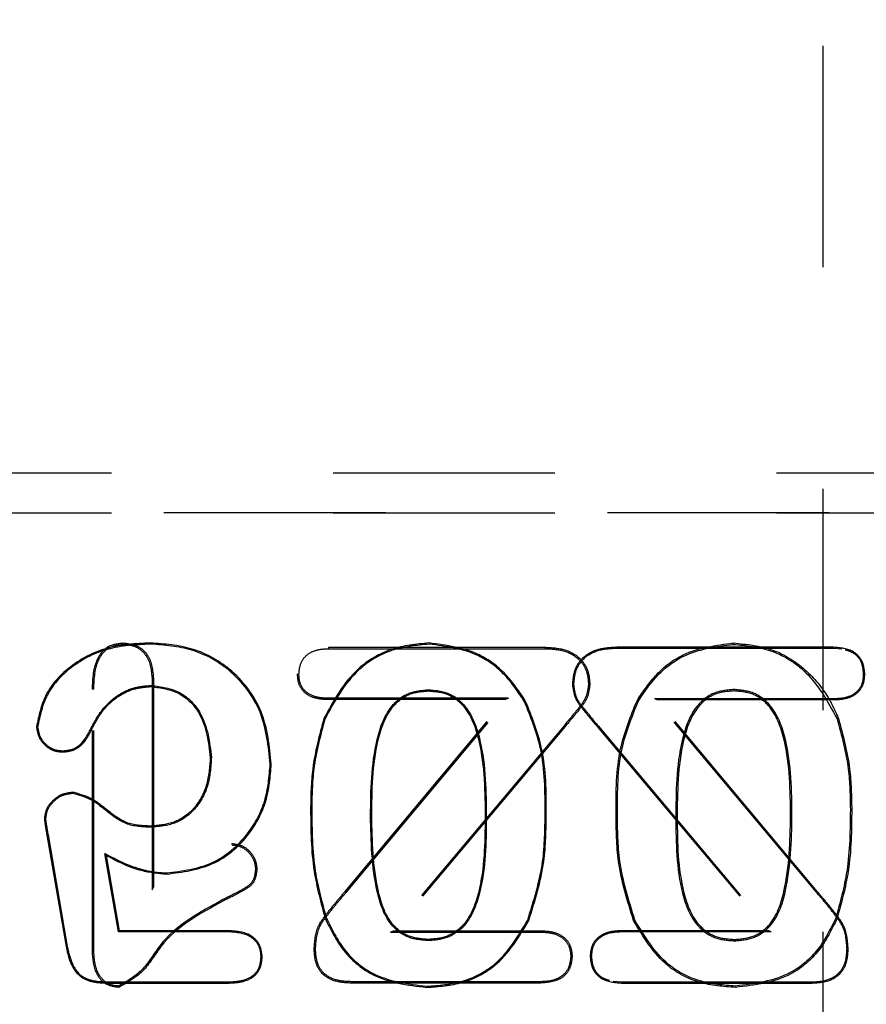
# Model space of a CAD drawing. Header units: inches. Extents: x 220 to 877, y 4 to 174.
# Tile 36 of 256: x 239.062 to 239.444, y 31.997 to 32.441. Entities that reach past the tile are written whole.
import ezdxf

# ---------------------------------------------------------------- set-up
doc = ezdxf.new("R2010")
doc.units = ezdxf.units.IN
doc.header["$LTSCALE"] = 0.5
doc.header["$MEASUREMENT"] = 0
doc.linetypes.add('HIDDEN', pattern=[0.225, 0.15, -0.075])
doc.layers.add('SID-M-H', color=4, linetype='HIDDEN')

msp = doc.modelspace()

# ---------------------------------------------------------------- linework, layer by layer
at = {"layer": 'SID-M-H'}
for p, q in [((239.42457, 31.92957), (239.42457, 33.55457)), ((238.80359, 32.23674), (239.82721, 32.23674)), ((238.80359, 32.21869), (239.82721, 32.21869)), ((239.82721, 32.21869), (238.80359, 32.21869)), ((239.1088, 32.15934), (239.1088, 32.15996)), ((239.1211, 32.15945), (239.1211, 32.15996)), ((239.20154, 32.15738), (239.20153, 32.158)), ((239.20153, 32.158), (239.29931, 32.158)), ((239.20154, 32.15738), (239.2993, 32.15738)), ((239.24678, 32.15945), (239.24678, 32.15996)), ((239.2993, 32.15738), (239.29931, 32.158)), ((239.42926, 32.158), (239.33148, 32.158)), ((239.33149, 32.15748), (239.33148, 32.158)), ((239.42926, 32.15748), (239.33149, 32.15748)), ((239.38401, 32.15934), (239.38402, 32.15996)), ((239.42926, 32.15748), (239.42926, 32.158)), ((239.43301, 32.15713), (239.42926, 32.15748)), ((239.12187, 32.14328), (239.12248, 32.14329)), ((239.12187, 32.14328), (239.12187, 32.0485)), ((239.12248, 32.14329), (239.12248, 32.04973)), ((239.18807, 32.14582), (239.18745, 32.14582)), ((239.44283, 32.14582), (239.44335, 32.14582)), ((239.09554, 32.1391), (239.09493, 32.13911)), ((239.09493, 32.02042), (239.09493, 32.13911)), ((239.09554, 32.02043), (239.09554, 32.1391)), ((239.1215, 32.14079), (239.1215, 32.14028)), ((239.24644, 32.13883), (239.24644, 32.13831)), ((239.31198, 32.14123), (239.31146, 32.14123)), ((239.31872, 32.14123), (239.31934, 32.14123)), ((239.38436, 32.13893), (239.38436, 32.13831)), ((239.20154, 32.13499), (239.20153, 32.13437)), ((239.28123, 32.13437), (239.20153, 32.13437)), ((239.28255, 32.13499), (239.20154, 32.13499)), ((239.20891, 32.04776), (239.28123, 32.13437)), ((239.20939, 32.04736), (239.28255, 32.13499)), ((239.28255, 32.13499), (239.28123, 32.13437)), ((239.28976, 32.13366), (239.29021, 32.13391)), ((239.34113, 32.13361), (239.34059, 32.13391)), ((239.34847, 32.13489), (239.34957, 32.13437)), ((239.42149, 32.04743), (239.34847, 32.13489)), ((239.34847, 32.13489), (239.42926, 32.13489)), ((239.34957, 32.13437), (239.42926, 32.13437)), ((239.42188, 32.04776), (239.34957, 32.13437)), ((239.42926, 32.13489), (239.42926, 32.13437)), ((239.19983, 32.12573), (239.19935, 32.12591)), ((239.43087, 32.12569), (239.43145, 32.12591)), ((239.07022, 32.12201), (239.0697, 32.12201)), ((239.09406, 32.12103), (239.09453, 32.12081)), ((239.30767, 32.12259), (239.22946, 32.02942)), ((239.30814, 32.12219), (239.23078, 32.03004)), ((239.30767, 32.12259), (239.30814, 32.12219)), ((239.32305, 32.12253), (239.32266, 32.12219)), ((239.32266, 32.12219), (239.40001, 32.03004)), ((239.32305, 32.12253), (239.40112, 32.02953)), ((239.08155, 32.11127), (239.08155, 32.11075)), ((239.14859, 32.10826), (239.14808, 32.10826)), ((239.17512, 32.10518), (239.17563, 32.10518)), ((239.08621, 32.09203), (239.08622, 32.09254)), ((239.19387, 32.08479), (239.19335, 32.08479)), ((239.43683, 32.08479), (239.43745, 32.08479)), ((239.07376, 32.08037), (239.07324, 32.08036)), ((239.22039, 32.08181), (239.22091, 32.08181)), ((239.27261, 32.08098), (239.27209, 32.08098)), ((239.29913, 32.08304), (239.29965, 32.08304)), ((239.33177, 32.08304), (239.33115, 32.08304)), ((239.35809, 32.08098), (239.35871, 32.08098)), ((239.41051, 32.08181), (239.40989, 32.08181)), ((239.12194, 32.07677), (239.12193, 32.07729)), ((239.07489, 32.07331), (239.07438, 32.07323)), ((239.07438, 32.07323), (239.08308, 32.02291)), ((239.07489, 32.07331), (239.08359, 32.023)), ((239.15799, 32.06879), (239.15798, 32.06941)), ((239.10057, 32.06497), (239.10126, 32.064)), ((239.10673, 32.02953), (239.10057, 32.06497)), ((239.10717, 32.03004), (239.10126, 32.064)), ((239.12845, 32.05615), (239.12845, 32.05563)), ((239.16849, 32.05785), (239.16911, 32.05785)), ((239.12187, 32.0485), (239.12248, 32.04973)), ((239.20939, 32.04736), (239.20891, 32.04776)), ((239.42149, 32.04743), (239.42188, 32.04776)), ((239.15377, 32.0441), (239.15404, 32.04355)), ((239.20044, 32.03574), (239.19996, 32.03555)), ((239.29128, 32.03484), (239.29175, 32.03463)), ((239.33961, 32.03489), (239.33905, 32.03463)), ((239.43026, 32.03577), (239.43083, 32.03555)), ((239.10673, 32.02953), (239.10717, 32.03004)), ((239.15649, 32.02953), (239.10673, 32.02953)), ((239.1565, 32.03004), (239.10717, 32.03004)), ((239.15649, 32.02953), (239.1565, 32.03004)), ((239.22946, 32.02942), (239.23078, 32.03004)), ((239.22946, 32.02942), (239.29724, 32.02942)), ((239.23078, 32.03004), (239.29725, 32.03004)), ((239.29724, 32.02942), (239.29725, 32.03004)), ((239.40001, 32.03004), (239.33355, 32.03004)), ((239.33355, 32.02953), (239.33355, 32.03004)), ((239.40112, 32.02953), (239.33355, 32.02953)), ((239.40112, 32.02953), (239.40001, 32.03004)), ((239.08359, 32.023), (239.08308, 32.02291)), ((239.24622, 32.02559), (239.24622, 32.02611)), ((239.38458, 32.02549), (239.38457, 32.02611)), ((239.09554, 32.02043), (239.09493, 32.02042)), ((239.171, 32.01838), (239.17151, 32.01839)), ((239.19557, 32.02183), (239.19495, 32.02183)), ((239.31072, 32.01851), (239.31134, 32.01851)), ((239.31997, 32.01851), (239.31946, 32.01851)), ((239.43533, 32.02183), (239.43585, 32.02183)), ((239.10136, 32.00694), (239.10135, 32.00642)), ((239.10135, 32.00642), (239.15589, 32.00642)), ((239.10136, 32.00694), (239.15588, 32.00694)), ((239.10678, 32.00507), (239.10677, 32.00445)), ((239.15588, 32.00694), (239.15589, 32.00642)), ((239.2116, 32.00704), (239.21159, 32.00642)), ((239.29725, 32.00642), (239.21159, 32.00642)), ((239.29724, 32.00704), (239.2116, 32.00704)), ((239.24576, 32.00497), (239.24576, 32.00445)), ((239.29724, 32.00704), (239.29725, 32.00642)), ((239.3299, 32.00728), (239.33355, 32.00694)), ((239.33355, 32.00694), (239.33355, 32.00642)), ((239.33355, 32.00694), (239.4192, 32.00694)), ((239.33355, 32.00642), (239.41921, 32.00642)), ((239.38504, 32.00507), (239.38503, 32.00445)), ((239.4192, 32.00694), (239.41921, 32.00642))]:
    msp.add_line(p, q, dxfattribs=at)
for points, knots in [([(239.1211, 32.15996), (239.11447, 32.15963), (239.10124, 32.15898), (239.08464, 32.1502), (239.07286, 32.13736), (239.07075, 32.12712), (239.0697, 32.12201)], [0, 0, 0, 0, 0.280869, 0.560679, 0.780594, 1, 1, 1, 1]), ([(239.1211, 32.15945), (239.11452, 32.15912), (239.10141, 32.15847), (239.08499, 32.1498), (239.07334, 32.13713), (239.07126, 32.12704), (239.07022, 32.12201)], [0, 0, 0, 0, 0.282045, 0.561971, 0.781388, 1, 1, 1, 1]), ([(239.09493, 32.13911), (239.09513, 32.14395), (239.09538, 32.15001), (239.09918, 32.15604), (239.10277, 32.15929), (239.10639, 32.1597), (239.1088, 32.15996)], [0, 0, 0, 0, 0.499468, 0.625552, 0.750747, 1, 1, 1, 1]), ([(239.09554, 32.1391), (239.09573, 32.14384), (239.09596, 32.14975), (239.09963, 32.15561), (239.10304, 32.15871), (239.10649, 32.15909), (239.1088, 32.15934)], [0, 0, 0, 0, 0.506436, 0.630972, 0.753295, 1, 1, 1, 1]), ([(239.1088, 32.15996), (239.11109, 32.1597), (239.11568, 32.15917), (239.12177, 32.15288), (239.12221, 32.14693), (239.12248, 32.14329)], [0, 0, 0, 0, 0.280361, 0.559919, 1, 1, 1, 1]), ([(239.1088, 32.15934), (239.11027, 32.15924), (239.11318, 32.15903), (239.11708, 32.15687), (239.12123, 32.15188), (239.1216, 32.14684), (239.12187, 32.14328)], [0, 0, 0, 0, 0.188034, 0.372299, 0.55708, 1, 1, 1, 1]), ([(239.17563, 32.10518), (239.17481, 32.11332), (239.17317, 32.12956), (239.15886, 32.14827), (239.14024, 32.15854), (239.12749, 32.15949), (239.1211, 32.15996)], [0, 0, 0, 0, 0.280075, 0.559204, 0.779404, 1, 1, 1, 1]), ([(239.17512, 32.10518), (239.1743, 32.11325), (239.17267, 32.12934), (239.15851, 32.14787), (239.14007, 32.15804), (239.12743, 32.15898), (239.1211, 32.15945)], [0, 0, 0, 0, 0.28038, 0.559182, 0.779118, 1, 1, 1, 1]), ([(239.18807, 32.14582), (239.18824, 32.14772), (239.18859, 32.1515), (239.19239, 32.15559), (239.19704, 32.15718), (239.20003, 32.15731), (239.20154, 32.15738)], [0, 0, 0, 0, 0.2799433, 0.554164, 0.7737848, 1, 1, 1, 1]), ([(239.24678, 32.15996), (239.24098, 32.1594), (239.2294, 32.15827), (239.21097, 32.14723), (239.20375, 32.13399), (239.19935, 32.12591)], [0, 0, 0, 0, 0.280573, 0.561078, 1, 1, 1, 1]), ([(239.24678, 32.15945), (239.24105, 32.15889), (239.22958, 32.15777), (239.21134, 32.14684), (239.20419, 32.13373), (239.19983, 32.12573)], [0, 0, 0, 0, 0.2805476, 0.5607147, 1, 1, 1, 1]), ([(239.29021, 32.13391), (239.28745, 32.13805), (239.28194, 32.14631), (239.26739, 32.15727), (239.25458, 32.15894), (239.24678, 32.15996)], [0, 0, 0, 0, 0.280993, 0.561726, 1, 1, 1, 1]), ([(239.28976, 32.13366), (239.28703, 32.13776), (239.28157, 32.14594), (239.26717, 32.15679), (239.2545, 32.15844), (239.24678, 32.15945)], [0, 0, 0, 0, 0.281467, 0.562052, 1, 1, 1, 1]), ([(239.2993, 32.15738), (239.30202, 32.15725), (239.30739, 32.15701), (239.31428, 32.15348), (239.31821, 32.14755), (239.31855, 32.14335), (239.31872, 32.14123)], [0, 0, 0, 0, 0.284619, 0.561948, 0.779499, 1, 1, 1, 1]), ([(239.29931, 32.158), (239.30209, 32.15787), (239.30761, 32.15761), (239.31473, 32.15394), (239.31881, 32.14778), (239.31916, 32.14342), (239.31934, 32.14123)], [0, 0, 0, 0, 0.2808821, 0.5598224, 0.7796924, 1, 1, 1, 1]), ([(239.33148, 32.158), (239.32871, 32.15787), (239.32318, 32.15761), (239.31607, 32.15394), (239.31199, 32.14778), (239.31164, 32.14342), (239.31146, 32.14123)], [0, 0, 0, 0, 0.280882, 0.559822, 0.779692, 1, 1, 1, 1]), ([(239.33149, 32.15748), (239.32876, 32.15735), (239.32337, 32.15711), (239.31644, 32.15355), (239.31249, 32.14759), (239.31215, 32.14336), (239.31198, 32.14123)], [0, 0, 0, 0, 0.283978, 0.561581, 0.779529, 1, 1, 1, 1]), ([(239.34059, 32.13391), (239.34334, 32.13805), (239.34885, 32.14631), (239.36341, 32.15727), (239.37621, 32.15894), (239.38402, 32.15996)], [0, 0, 0, 0, 0.280993, 0.561726, 1, 1, 1, 1]), ([(239.34113, 32.13361), (239.34386, 32.1377), (239.3493, 32.14587), (239.36367, 32.15669), (239.37631, 32.15834), (239.38401, 32.15934)], [0, 0, 0, 0, 0.281562, 0.562117, 1, 1, 1, 1]), ([(239.38401, 32.15934), (239.38974, 32.15879), (239.40118, 32.15768), (239.41938, 32.14676), (239.42651, 32.13368), (239.43087, 32.12569)], [0, 0, 0, 0, 0.280542, 0.560641, 1, 1, 1, 1]), ([(239.38402, 32.15996), (239.3901, 32.15936), (239.40229, 32.15814), (239.41736, 32.14816), (239.42666, 32.13665), (239.43015, 32.12882), (239.43145, 32.12591)], [0, 0, 0, 0, 0.292398, 0.5857, 0.846291, 1, 1, 1, 1]), ([(239.44335, 32.14582), (239.44316, 32.14781), (239.44279, 32.15178), (239.43764, 32.15737), (239.43244, 32.15776), (239.42926, 32.158)], [0, 0, 0, 0, 0.280869, 0.560441, 1, 1, 1, 1]), ([(239.44283, 32.14582), (239.44265, 32.14773), (239.44229, 32.15152), (239.43869, 32.15558), (239.43572, 32.15644), (239.43454, 32.15678)], [0, 0, 0, 0, 0.380562, 0.754374, 1, 1, 1, 1]), ([(239.20153, 32.13437), (239.1996, 32.13444), (239.19574, 32.13458), (239.19072, 32.13699), (239.18776, 32.14124), (239.18755, 32.14429), (239.18745, 32.14582)], [0, 0, 0, 0, 0.281005, 0.560058, 0.779623, 1, 1, 1, 1]), ([(239.20154, 32.13499), (239.19966, 32.13506), (239.19596, 32.13519), (239.19115, 32.13746), (239.18836, 32.14147), (239.18816, 32.14436), (239.18807, 32.14582)], [0, 0, 0, 0, 0.287301, 0.564133, 0.779203, 1, 1, 1, 1]), ([(239.42926, 32.13437), (239.4312, 32.13444), (239.43505, 32.13458), (239.44008, 32.13699), (239.44303, 32.14124), (239.44324, 32.14429), (239.44335, 32.14582)], [0, 0, 0, 0, 0.281005, 0.560058, 0.779623, 1, 1, 1, 1]), ([(239.42926, 32.13489), (239.43115, 32.13496), (239.43488, 32.13509), (239.43971, 32.13738), (239.44254, 32.14143), (239.44273, 32.14434), (239.44283, 32.14582)], [0, 0, 0, 0, 0.286209, 0.563422, 0.779267, 1, 1, 1, 1]), ([(239.09406, 32.12103), (239.09562, 32.12399), (239.09874, 32.12991), (239.1057, 32.13635), (239.11358, 32.14017), (239.11886, 32.14059), (239.1215, 32.14079)], [0, 0, 0, 0, 0.279067, 0.55901, 0.779782, 1, 1, 1, 1]), ([(239.09453, 32.12081), (239.09606, 32.12373), (239.09914, 32.12957), (239.10599, 32.13591), (239.11373, 32.13966), (239.11891, 32.14007), (239.1215, 32.14028)], [0, 0, 0, 0, 0.280165, 0.560008, 0.780024, 1, 1, 1, 1]), ([(239.1215, 32.14079), (239.12596, 32.14019), (239.13488, 32.13897), (239.14648, 32.12666), (239.14779, 32.11523), (239.14859, 32.10826)], [0, 0, 0, 0, 0.280775, 0.562053, 1, 1, 1, 1]), ([(239.1215, 32.14028), (239.12587, 32.13968), (239.13461, 32.13849), (239.146, 32.12639), (239.14729, 32.11513), (239.14808, 32.10826)], [0, 0, 0, 0, 0.279961, 0.560246, 1, 1, 1, 1]), ([(239.22039, 32.08181), (239.22052, 32.09336), (239.22072, 32.11071), (239.22778, 32.13062), (239.23752, 32.13808), (239.24347, 32.13858), (239.24644, 32.13883)], [0, 0, 0, 0, 0.497472, 0.7473126, 0.8738189, 1, 1, 1, 1]), ([(239.22091, 32.08181), (239.22104, 32.09331), (239.22124, 32.11054), (239.22819, 32.13026), (239.23773, 32.13759), (239.24353, 32.13807), (239.24644, 32.13831)], [0, 0, 0, 0, 0.501487, 0.750618, 0.875105, 1, 1, 1, 1]), ([(239.24644, 32.13883), (239.24945, 32.13859), (239.25548, 32.13811), (239.26533, 32.13049), (239.2724, 32.11028), (239.27252, 32.09269), (239.27261, 32.08098)], [0, 0, 0, 0, 0.1260725, 0.2526619, 0.5024586, 1, 1, 1, 1]), ([(239.24644, 32.13831), (239.24939, 32.13808), (239.25528, 32.13762), (239.26493, 32.13014), (239.27188, 32.11011), (239.27201, 32.09265), (239.27209, 32.08098)], [0, 0, 0, 0, 0.1248893, 0.2493346, 0.4984395, 1, 1, 1, 1]), ([(239.31872, 32.14123), (239.31845, 32.13921), (239.31791, 32.1351), (239.31317, 32.12921), (239.30977, 32.12512), (239.30767, 32.12259)], [0, 0, 0, 0, 0.272549, 0.551329, 1, 1, 1, 1]), ([(239.31934, 32.14123), (239.31906, 32.13912), (239.3185, 32.13487), (239.31369, 32.12886), (239.31025, 32.12472), (239.30814, 32.12219)], [0, 0, 0, 0, 0.278642, 0.558839, 1, 1, 1, 1]), ([(239.31146, 32.14123), (239.31174, 32.13912), (239.31229, 32.13487), (239.31711, 32.12886), (239.32055, 32.12472), (239.32266, 32.12219)], [0, 0, 0, 0, 0.278642, 0.558839, 1, 1, 1, 1]), ([(239.31198, 32.14123), (239.31225, 32.13919), (239.31279, 32.13506), (239.31754, 32.12915), (239.32095, 32.12505), (239.32305, 32.12253)], [0, 0, 0, 0, 0.273586, 0.552602, 1, 1, 1, 1]), ([(239.38436, 32.13893), (239.38134, 32.13869), (239.37527, 32.13821), (239.36538, 32.13056), (239.3583, 32.11031), (239.35817, 32.0927), (239.35809, 32.08098)], [0, 0, 0, 0, 0.126305, 0.253318, 0.503251, 1, 1, 1, 1]), ([(239.38436, 32.13831), (239.38141, 32.13808), (239.37552, 32.13762), (239.36587, 32.13014), (239.35892, 32.11011), (239.35879, 32.09265), (239.35871, 32.08098)], [0, 0, 0, 0, 0.124889, 0.249335, 0.49844, 1, 1, 1, 1]), ([(239.41051, 32.08181), (239.41038, 32.09337), (239.41018, 32.11074), (239.4031, 32.13069), (239.39331, 32.13818), (239.38734, 32.13868), (239.38436, 32.13893)], [0, 0, 0, 0, 0.49668, 0.746661, 0.873566, 1, 1, 1, 1]), ([(239.40989, 32.08181), (239.40976, 32.09331), (239.40956, 32.11054), (239.40261, 32.13026), (239.39307, 32.13759), (239.38726, 32.13807), (239.38436, 32.13831)], [0, 0, 0, 0, 0.501487, 0.750618, 0.875105, 1, 1, 1, 1]), ([(239.29913, 32.08304), (239.29913, 32.09287), (239.29913, 32.11037), (239.29261, 32.12656), (239.28976, 32.13366)], [0, 0, 0, 0, 0.561814, 1, 1, 1, 1]), ([(239.29965, 32.08304), (239.29965, 32.0929), (239.29964, 32.1105), (239.29308, 32.12677), (239.29021, 32.13391)], [0, 0, 0, 0, 0.560838, 1, 1, 1, 1]), ([(239.33115, 32.08304), (239.33115, 32.0929), (239.33116, 32.1105), (239.33771, 32.12677), (239.34059, 32.13391)], [0, 0, 0, 0, 0.560838, 1, 1, 1, 1]), ([(239.33177, 32.08304), (239.33177, 32.09287), (239.33177, 32.11035), (239.33828, 32.12652), (239.34113, 32.13361)], [0, 0, 0, 0, 0.562011, 1, 1, 1, 1]), ([(239.19935, 32.12591), (239.1973, 32.11837), (239.19365, 32.10489), (239.19344, 32.09094), (239.19335, 32.08479)], [0, 0, 0, 0, 0.559554, 1, 1, 1, 1]), ([(239.19983, 32.12573), (239.1978, 32.11823), (239.19416, 32.1048), (239.19396, 32.09091), (239.19387, 32.08479)], [0, 0, 0, 0, 0.559087, 1, 1, 1, 1]), ([(239.43087, 32.12569), (239.4329, 32.1182), (239.43653, 32.10479), (239.43674, 32.09091), (239.43683, 32.08479)], [0, 0, 0, 0, 0.558993, 1, 1, 1, 1]), ([(239.43145, 32.12591), (239.43349, 32.11837), (239.43715, 32.10489), (239.43736, 32.09094), (239.43745, 32.08479)], [0, 0, 0, 0, 0.559554, 1, 1, 1, 1]), ([(239.0697, 32.12201), (239.06998, 32.12033), (239.07054, 32.11697), (239.07379, 32.11336), (239.07754, 32.11104), (239.08021, 32.11085), (239.08155, 32.11075)], [0, 0, 0, 0, 0.278968, 0.55929, 0.779513, 1, 1, 1, 1]), ([(239.07022, 32.12201), (239.07049, 32.12041), (239.07103, 32.1172), (239.07413, 32.11377), (239.07772, 32.11154), (239.08027, 32.11136), (239.08155, 32.11127)], [0, 0, 0, 0, 0.278006, 0.559534, 0.77838, 1, 1, 1, 1]), ([(239.08155, 32.11127), (239.08313, 32.11142), (239.08628, 32.11171), (239.09107, 32.11513), (239.09292, 32.11878), (239.09406, 32.12103)], [0, 0, 0, 0, 0.2785691, 0.5565302, 1, 1, 1, 1]), ([(239.08155, 32.11075), (239.08319, 32.11091), (239.08647, 32.11122), (239.09143, 32.11474), (239.09335, 32.11851), (239.09453, 32.12081)], [0, 0, 0, 0, 0.280017, 0.560139, 1, 1, 1, 1]), ([(239.14808, 32.10826), (239.14779, 32.10399), (239.14724, 32.09548), (239.14129, 32.08474), (239.13198, 32.07831), (239.12528, 32.07763), (239.12193, 32.07729)], [0, 0, 0, 0, 0.280699, 0.560258, 0.779956, 1, 1, 1, 1]), ([(239.14859, 32.10826), (239.14831, 32.10394), (239.14774, 32.0953), (239.14168, 32.08438), (239.13219, 32.07782), (239.12535, 32.07712), (239.12194, 32.07677)], [0, 0, 0, 0, 0.279131, 0.558986, 0.779803, 1, 1, 1, 1]), ([(239.12845, 32.05563), (239.13559, 32.05655), (239.14986, 32.05837), (239.16552, 32.07194), (239.17422, 32.08837), (239.17516, 32.09958), (239.17563, 32.10518)], [0, 0, 0, 0, 0.279525, 0.558857, 0.77936, 1, 1, 1, 1]), ([(239.12845, 32.05615), (239.13551, 32.05705), (239.14963, 32.05885), (239.16511, 32.07227), (239.17372, 32.08853), (239.17465, 32.09963), (239.17512, 32.10518)], [0, 0, 0, 0, 0.27952, 0.558563, 0.779048, 1, 1, 1, 1]), ([(239.08622, 32.09254), (239.08438, 32.09232), (239.0807, 32.09187), (239.07662, 32.08856), (239.07374, 32.08471), (239.07341, 32.08181), (239.07324, 32.08036)], [0, 0, 0, 0, 0.279669, 0.559699, 0.780039, 1, 1, 1, 1]), ([(239.08621, 32.09203), (239.08444, 32.09181), (239.08091, 32.09137), (239.077, 32.0882), (239.07424, 32.08452), (239.07392, 32.08175), (239.07376, 32.08037)], [0, 0, 0, 0, 0.2804984, 0.5610729, 0.7810298, 1, 1, 1, 1]), ([(239.12194, 32.07677), (239.11809, 32.07687), (239.1104, 32.07706), (239.10182, 32.08358), (239.0945, 32.08966), (239.08895, 32.09124), (239.08621, 32.09203)], [0, 0, 0, 0, 0.284058, 0.568056, 0.787581, 1, 1, 1, 1]), ([(239.12193, 32.07729), (239.11814, 32.07738), (239.11055, 32.07757), (239.10206, 32.08405), (239.09469, 32.09015), (239.08904, 32.09175), (239.08622, 32.09254)], [0, 0, 0, 0, 0.279977, 0.560502, 0.78139, 1, 1, 1, 1]), ([(239.19335, 32.08479), (239.19344, 32.07543), (239.19359, 32.05871), (239.19802, 32.04262), (239.19996, 32.03555)], [0, 0, 0, 0, 0.56037, 1, 1, 1, 1]), ([(239.19387, 32.08479), (239.19395, 32.07545), (239.1941, 32.0588), (239.19851, 32.04277), (239.20044, 32.03574)], [0, 0, 0, 0, 0.561036, 1, 1, 1, 1]), ([(239.43683, 32.08479), (239.43674, 32.07546), (239.43659, 32.05882), (239.43219, 32.0428), (239.43026, 32.03577)], [0, 0, 0, 0, 0.56117, 1, 1, 1, 1]), ([(239.43745, 32.08479), (239.43736, 32.07543), (239.43721, 32.05871), (239.43278, 32.04262), (239.43083, 32.03555)], [0, 0, 0, 0, 0.56037, 1, 1, 1, 1]), ([(239.07324, 32.08036), (239.07344, 32.07903), (239.07379, 32.07665), (239.0742, 32.07427), (239.07438, 32.07323)], [0, 0, 0, 0, 0.5599229, 1, 1, 1, 1]), ([(239.07376, 32.08037), (239.07395, 32.07906), (239.07431, 32.0767), (239.07471, 32.07435), (239.07489, 32.07331)], [0, 0, 0, 0, 0.557268, 1, 1, 1, 1]), ([(239.24622, 32.02559), (239.2433, 32.02583), (239.23743, 32.02631), (239.2276, 32.03343), (239.22096, 32.05336), (239.22062, 32.07044), (239.22039, 32.08181)], [0, 0, 0, 0, 0.126103, 0.252838, 0.502509, 1, 1, 1, 1]), ([(239.24622, 32.02611), (239.24336, 32.02634), (239.23763, 32.0268), (239.228, 32.0338), (239.22148, 32.05353), (239.22114, 32.07048), (239.22091, 32.08181)], [0, 0, 0, 0, 0.125052, 0.249629, 0.498484, 1, 1, 1, 1]), ([(239.27209, 32.08098), (239.27198, 32.06967), (239.27181, 32.05276), (239.26451, 32.03337), (239.25477, 32.02672), (239.24907, 32.02631), (239.24622, 32.02611)], [0, 0, 0, 0, 0.501532, 0.750433, 0.874965, 1, 1, 1, 1]), ([(239.27261, 32.08098), (239.27249, 32.06963), (239.27233, 32.05257), (239.26491, 32.033), (239.25496, 32.02622), (239.24913, 32.0258), (239.24622, 32.02559)], [0, 0, 0, 0, 0.497553, 0.747354, 0.873984, 1, 1, 1, 1]), ([(239.29128, 32.03484), (239.29401, 32.04362), (239.29892, 32.05934), (239.29907, 32.07578), (239.29913, 32.08304)], [0, 0, 0, 0, 0.558432, 1, 1, 1, 1]), ([(239.29175, 32.03463), (239.2945, 32.04345), (239.29943, 32.05925), (239.29958, 32.07576), (239.29965, 32.08304)], [0, 0, 0, 0, 0.559155, 1, 1, 1, 1]), ([(239.33905, 32.03463), (239.3363, 32.04345), (239.33137, 32.05925), (239.33121, 32.07576), (239.33115, 32.08304)], [0, 0, 0, 0, 0.559155, 1, 1, 1, 1]), ([(239.33961, 32.03489), (239.33688, 32.04365), (239.33198, 32.05936), (239.33183, 32.07578), (239.33177, 32.08304)], [0, 0, 0, 0, 0.5582866, 1, 1, 1, 1]), ([(239.35809, 32.08098), (239.3582, 32.06962), (239.35837, 32.05254), (239.36581, 32.03292), (239.3758, 32.02612), (239.38166, 32.0257), (239.38458, 32.02549)], [0, 0, 0, 0, 0.496769, 0.746747, 0.873792, 1, 1, 1, 1]), ([(239.35871, 32.08098), (239.35882, 32.06967), (239.35899, 32.05276), (239.36628, 32.03337), (239.37603, 32.02672), (239.38172, 32.02631), (239.38457, 32.02611)], [0, 0, 0, 0, 0.5015325, 0.7504334, 0.8749654, 1, 1, 1, 1]), ([(239.38457, 32.02611), (239.38744, 32.02634), (239.39317, 32.0268), (239.4028, 32.0338), (239.40932, 32.05353), (239.40966, 32.07048), (239.40989, 32.08181)], [0, 0, 0, 0, 0.125052, 0.249629, 0.498484, 1, 1, 1, 1]), ([(239.38458, 32.02549), (239.38751, 32.02573), (239.39341, 32.02621), (239.40328, 32.03336), (239.40994, 32.05332), (239.41028, 32.07043), (239.41051, 32.08181)], [0, 0, 0, 0, 0.126309, 0.253469, 0.503303, 1, 1, 1, 1]), ([(239.15798, 32.06941), (239.15964, 32.06917), (239.16295, 32.06868), (239.16647, 32.06544), (239.16872, 32.06176), (239.16898, 32.05915), (239.16911, 32.05785)], [0, 0, 0, 0, 0.279006, 0.559181, 0.779708, 1, 1, 1, 1]), ([(239.15799, 32.06879), (239.15954, 32.06856), (239.16268, 32.0681), (239.16599, 32.06503), (239.16812, 32.06155), (239.16837, 32.05908), (239.16849, 32.05785)], [0, 0, 0, 0, 0.277566, 0.5586511, 0.7790738, 1, 1, 1, 1]), ([(239.10057, 32.06497), (239.10353, 32.06337), (239.1084, 32.06072), (239.11564, 32.05809), (239.12196, 32.05648), (239.12629, 32.05626), (239.12845, 32.05615)], [0, 0, 0, 0, 0.341155, 0.5611618, 0.7807098, 1, 1, 1, 1]), ([(239.10126, 32.064), (239.10606, 32.06148), (239.11463, 32.05699), (239.12423, 32.05605), (239.12845, 32.05563)], [0, 0, 0, 0, 0.560311, 1, 1, 1, 1]), ([(239.16849, 32.05785), (239.16826, 32.05581), (239.1678, 32.05172), (239.16121, 32.04776), (239.15662, 32.0455), (239.15377, 32.0441)], [0, 0, 0, 0, 0.270954, 0.546277, 1, 1, 1, 1]), ([(239.16911, 32.05785), (239.16887, 32.0557), (239.16837, 32.05139), (239.16161, 32.04725), (239.15692, 32.04495), (239.15404, 32.04355)], [0, 0, 0, 0, 0.277972, 0.557563, 1, 1, 1, 1]), ([(239.19495, 32.02183), (239.1952, 32.02533), (239.19561, 32.0311), (239.20047, 32.0375), (239.20455, 32.04271), (239.20746, 32.04607), (239.20891, 32.04776)], [0, 0, 0, 0, 0.3385503, 0.5587504, 0.7793751, 1, 1, 1, 1]), ([(239.19557, 32.02183), (239.19581, 32.02524), (239.1962, 32.03088), (239.20099, 32.03716), (239.20504, 32.04232), (239.20794, 32.04568), (239.20939, 32.04736)], [0, 0, 0, 0, 0.335107, 0.553698, 0.776683, 1, 1, 1, 1]), ([(239.43533, 32.02183), (239.43509, 32.02526), (239.43469, 32.03092), (239.42989, 32.03721), (239.42584, 32.04238), (239.42294, 32.04574), (239.42149, 32.04743)], [0, 0, 0, 0, 0.33569, 0.554551, 0.777137, 1, 1, 1, 1]), ([(239.43585, 32.02183), (239.4356, 32.02533), (239.43519, 32.0311), (239.43033, 32.0375), (239.42624, 32.04271), (239.42334, 32.04607), (239.42188, 32.04776)], [0, 0, 0, 0, 0.33855, 0.55875, 0.779375, 1, 1, 1, 1]), ([(239.15404, 32.04355), (239.1435, 32.03781), (239.12878, 32.02981), (239.11855, 32.01111), (239.11061, 32.00662), (239.10677, 32.00445)], [0, 0, 0, 0, 0.565817, 0.78979, 1, 1, 1, 1]), ([(239.15377, 32.0441), (239.14316, 32.03833), (239.12836, 32.03028), (239.11817, 32.01167), (239.11043, 32.00719), (239.10678, 32.00507)], [0, 0, 0, 0, 0.5720161, 0.7976144, 1, 1, 1, 1]), ([(239.19996, 32.03555), (239.2024, 32.03058), (239.20726, 32.02067), (239.22272, 32.00727), (239.23703, 32.00552), (239.24576, 32.00445)], [0, 0, 0, 0, 0.281133, 0.561633, 1, 1, 1, 1]), ([(239.20044, 32.03574), (239.20286, 32.03082), (239.20767, 32.02101), (239.22296, 32.00775), (239.23712, 32.00602), (239.24576, 32.00497)], [0, 0, 0, 0, 0.2815171, 0.5615654, 1, 1, 1, 1]), ([(239.24576, 32.00497), (239.25116, 32.00537), (239.26194, 32.00618), (239.27967, 32.01537), (239.28687, 32.02745), (239.29128, 32.03484)], [0, 0, 0, 0, 0.2810456, 0.5606288, 1, 1, 1, 1]), ([(239.24576, 32.00445), (239.25121, 32.00486), (239.2621, 32.00567), (239.28001, 32.01496), (239.2873, 32.02717), (239.29175, 32.03463)], [0, 0, 0, 0, 0.2807974, 0.5610251, 1, 1, 1, 1]), ([(239.38503, 32.00445), (239.37958, 32.00486), (239.36869, 32.00567), (239.35078, 32.01496), (239.3435, 32.02717), (239.33905, 32.03463)], [0, 0, 0, 0, 0.2807974, 0.5610251, 1, 1, 1, 1]), ([(239.38504, 32.00507), (239.37964, 32.00547), (239.36889, 32.00628), (239.3512, 32.01545), (239.34401, 32.02751), (239.33961, 32.03489)], [0, 0, 0, 0, 0.281096, 0.560549, 1, 1, 1, 1]), ([(239.43083, 32.03555), (239.4284, 32.03058), (239.42354, 32.02067), (239.40808, 32.00727), (239.39376, 32.00552), (239.38503, 32.00445)], [0, 0, 0, 0, 0.281133, 0.561633, 1, 1, 1, 1]), ([(239.43026, 32.03577), (239.42785, 32.03086), (239.42305, 32.02107), (239.40779, 32.00784), (239.39366, 32.00612), (239.38504, 32.00507)], [0, 0, 0, 0, 0.2815945, 0.5615516, 1, 1, 1, 1]), ([(239.171, 32.01838), (239.17089, 32.01967), (239.17069, 32.02224), (239.1686, 32.02557), (239.16407, 32.02904), (239.15963, 32.02932), (239.15649, 32.02953)], [0, 0, 0, 0, 0.186956, 0.370807, 0.555945, 1, 1, 1, 1]), ([(239.17151, 32.01839), (239.17124, 32.0204), (239.17069, 32.02443), (239.16489, 32.02949), (239.15969, 32.02983), (239.1565, 32.03004)], [0, 0, 0, 0, 0.279706, 0.559386, 1, 1, 1, 1]), ([(239.29724, 32.02942), (239.29912, 32.02934), (239.30281, 32.02918), (239.30756, 32.02682), (239.31033, 32.02282), (239.31059, 32.01995), (239.31072, 32.01851)], [0, 0, 0, 0, 0.286193, 0.563594, 0.780311, 1, 1, 1, 1]), ([(239.29725, 32.03004), (239.29918, 32.02995), (239.30302, 32.02978), (239.30799, 32.02729), (239.31092, 32.02306), (239.3112, 32.02003), (239.31134, 32.01851)], [0, 0, 0, 0, 0.280817, 0.559947, 0.779888, 1, 1, 1, 1]), ([(239.33355, 32.03004), (239.33162, 32.02995), (239.32777, 32.02978), (239.3228, 32.02729), (239.31987, 32.02306), (239.3196, 32.02003), (239.31946, 32.01851)], [0, 0, 0, 0, 0.280817, 0.559947, 0.779888, 1, 1, 1, 1]), ([(239.33355, 32.02953), (239.33167, 32.02944), (239.32795, 32.02928), (239.32317, 32.0269), (239.32037, 32.02286), (239.32011, 32.01996), (239.31997, 32.01851)], [0, 0, 0, 0, 0.28526, 0.562957, 0.78023, 1, 1, 1, 1]), ([(239.08308, 32.02291), (239.08361, 32.02039), (239.08466, 32.01536), (239.08886, 32.00905), (239.09529, 32.00666), (239.09933, 32.0065), (239.10135, 32.00642)], [0, 0, 0, 0, 0.280904, 0.559344, 0.779202, 1, 1, 1, 1]), ([(239.08359, 32.023), (239.08411, 32.02052), (239.08513, 32.01562), (239.08919, 32.00947), (239.09544, 32.00717), (239.09937, 32.00701), (239.10136, 32.00694)], [0, 0, 0, 0, 0.284016, 0.559513, 0.777064, 1, 1, 1, 1]), ([(239.10677, 32.00445), (239.10467, 32.00478), (239.10047, 32.00543), (239.0956, 32.01177), (239.09518, 32.01714), (239.09493, 32.02042)], [0, 0, 0, 0, 0.279037, 0.559272, 1, 1, 1, 1]), ([(239.10678, 32.00507), (239.10544, 32.00518), (239.10279, 32.0054), (239.09949, 32.00781), (239.09613, 32.01262), (239.09579, 32.01719), (239.09554, 32.02043)], [0, 0, 0, 0, 0.18611, 0.369094, 0.554541, 1, 1, 1, 1]), ([(239.15588, 32.00694), (239.15794, 32.00701), (239.16199, 32.00717), (239.16744, 32.00926), (239.17064, 32.01363), (239.17088, 32.01678), (239.171, 32.01838)], [0, 0, 0, 0, 0.286497, 0.56529, 0.779799, 1, 1, 1, 1]), ([(239.15589, 32.00642), (239.15798, 32.0065), (239.16215, 32.00666), (239.16779, 32.00885), (239.17114, 32.01342), (239.17139, 32.01673), (239.17151, 32.01839)], [0, 0, 0, 0, 0.281133, 0.560708, 0.77978, 1, 1, 1, 1]), ([(239.21159, 32.00642), (239.20916, 32.00653), (239.20431, 32.00676), (239.19813, 32.01033), (239.19525, 32.01611), (239.19505, 32.01992), (239.19495, 32.02183)], [0, 0, 0, 0, 0.28096, 0.559109, 0.779245, 1, 1, 1, 1]), ([(239.2116, 32.00704), (239.20922, 32.00715), (239.20455, 32.00735), (239.1986, 32.01076), (239.19586, 32.01631), (239.19567, 32.01997), (239.19557, 32.02183)], [0, 0, 0, 0, 0.284968, 0.559666, 0.777278, 1, 1, 1, 1]), ([(239.31072, 32.01851), (239.31051, 32.01662), (239.3101, 32.01288), (239.30631, 32.00888), (239.30172, 32.00722), (239.29875, 32.0071), (239.29724, 32.00704)], [0, 0, 0, 0, 0.279169, 0.554042, 0.773693, 1, 1, 1, 1]), ([(239.31134, 32.01851), (239.31112, 32.01654), (239.31069, 32.0126), (239.30555, 32.00709), (239.3004, 32.00668), (239.29725, 32.00642)], [0, 0, 0, 0, 0.280689, 0.560513, 1, 1, 1, 1]), ([(239.31946, 32.01851), (239.31967, 32.01654), (239.32011, 32.0126), (239.32525, 32.00709), (239.3304, 32.00668), (239.33355, 32.00642)], [0, 0, 0, 0, 0.280689, 0.560513, 1, 1, 1, 1]), ([(239.31997, 32.01851), (239.32019, 32.01662), (239.3206, 32.01287), (239.32418, 32.0089), (239.3271, 32.00801), (239.32825, 32.00767)], [0, 0, 0, 0, 0.3815148, 0.7579614, 1, 1, 1, 1]), ([(239.4192, 32.00694), (239.42158, 32.00704), (239.42628, 32.00725), (239.43227, 32.01069), (239.43504, 32.01627), (239.43523, 32.01996), (239.43533, 32.02183)], [0, 0, 0, 0, 0.284279, 0.559568, 0.777613, 1, 1, 1, 1]), ([(239.41921, 32.00642), (239.42164, 32.00653), (239.42648, 32.00676), (239.43267, 32.01033), (239.43554, 32.01611), (239.43575, 32.01992), (239.43585, 32.02183)], [0, 0, 0, 0, 0.28096, 0.559109, 0.779245, 1, 1, 1, 1])]:
    msp.add_open_spline(points, degree=3, knots=knots, dxfattribs=at)

doc.saveas('drawing.dxf')
